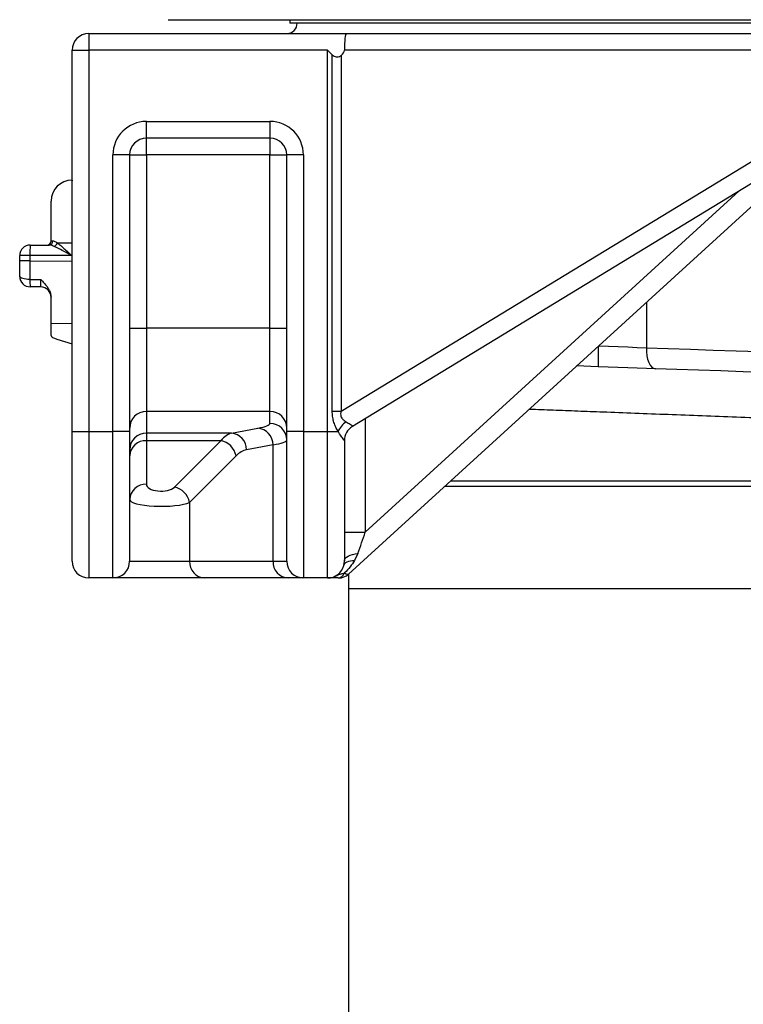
# Model space of a CAD drawing. Header units: millimetres. Extents: x 1284 to 2816, y 331 to 3596.
# Tile 2 of 18: x 1452 to 1797, y 1139 to 1609. Entities that reach past the tile are written whole.
import ezdxf

# ---------------------------------------------------------------- set-up
doc = ezdxf.new("R2010")
doc.units = ezdxf.units.MM

msp = doc.modelspace()

# ---------------------------------------------------------------- linework, layer by layer
at = {"color": 7, "linetype": 'Continuous', "lineweight": 25}
for p, q in [((1522.32, 1609.41), (2330.68, 1609.41)), ((1580.5, 1609.41), (1580.5, 1607.81)), ((2272.5, 1607.81), (1580.5, 1607.81)), ((1484.5, 1602.81), (1484.5, 1594.81)), ((1484.5, 1602.81), (1607.53, 1602.81)), ((1607.53, 1602.81), (1829.83, 1602.81)), ((1476.5, 1412.81), (1476.5, 1594.81)), ((1476.5, 1594.81), (1484.5, 1594.81)), ((1484.5, 1594.81), (1484.5, 1412.81)), ((1598.5, 1594.81), (1484.5, 1594.81)), ((1598.5, 1412.81), (1598.5, 1594.81)), ((1827.81, 1594.81), (1606.5, 1594.81)), ((1600.75, 1422.51), (1600.75, 1592.56)), ((1605.02, 1592.36), (1605.02, 1422.51)), ((1512, 1552.81), (1512, 1560.81)), ((1512, 1560.81), (1571, 1560.81)), ((1571, 1560.81), (1571, 1552.81)), ((1605.02, 1422.51), (1827.81, 1558.12)), ((1571, 1552.81), (1512, 1552.81)), ((1512, 1544.81), (1512, 1552.81)), ((1571, 1552.81), (1571, 1544.81)), ((1834.21, 1550.72), (1608.51, 1344.64)), ((1833.99, 1551.29), (1610.34, 1415.15)), ((1496, 1412.81), (1496, 1544.81)), ((1504, 1544.81), (1496, 1544.81)), ((1504, 1544.81), (1504, 1412.81)), ((1504, 1544.81), (1512, 1544.81)), ((1571, 1544.81), (1512, 1544.81)), ((1512, 1544.81), (1512, 1462.17)), ((1571, 1462.17), (1571, 1544.81)), ((1571, 1544.81), (1579, 1544.81)), ((1579, 1412.81), (1579, 1544.81)), ((1587, 1544.81), (1579, 1544.81)), ((1587, 1544.81), (1587, 1412.81)), ((1466.5, 1503.81), (1466.5, 1522.81)), ((1456.5, 1501.81), (1465.52, 1501.81)), ((1469.41, 1502.81), (1476.33, 1502.81)), ((1476.33, 1502.81), (1476.33, 1496.81)), ((1456.42, 1496.81), (1451.5, 1496.81)), ((1451.5, 1494.22), (1451.5, 1496.81)), ((1456.42, 1496.81), (1456.42, 1494.22)), ((1476.33, 1496.81), (1456.42, 1496.81)), ((1451.5, 1486.81), (1451.5, 1494.22)), ((1456.42, 1494.22), (1451.5, 1494.22)), ((1456.41, 1485.33), (1461.6, 1485.34)), ((1461.5, 1481.81), (1456.5, 1481.81)), ((1466.5, 1464.31), (1466.5, 1476.84)), ((1466.5, 1458.57), (1466.5, 1464.31)), ((1504, 1462.17), (1512, 1462.17)), ((1512, 1462.17), (1512, 1422.32)), ((1571, 1462.17), (1512, 1462.17)), ((1571, 1422.32), (1571, 1462.17)), ((1571, 1462.17), (1579, 1462.17)), ((1469.3, 1456.81), (1476.5, 1454.58)), ((1727.63, 1443.69), (1717.38, 1444.05)), ((1571, 1422.32), (1512, 1422.32)), ((1512, 1422.32), (1512, 1411.96)), ((1571, 1416.62), (1571, 1422.32)), ((1600.75, 1422.51), (1605.02, 1422.51)), ((1476.5, 1350.81), (1476.5, 1412.81)), ((1476.5, 1412.81), (1484.5, 1412.81)), ((1484.5, 1412.81), (1484.5, 1342.81)), ((1484.5, 1412.81), (1496, 1412.81)), ((1504, 1412.81), (1496, 1412.81)), ((1496, 1342.81), (1496, 1412.81)), ((1504, 1412.81), (1504, 1350.81)), ((1552.57, 1411.96), (1512, 1411.96)), ((1512, 1411.96), (1512, 1408.36)), ((1552.57, 1411.96), (1565.19, 1414.33)), ((1579, 1350.81), (1579, 1412.81)), ((1587, 1412.81), (1579, 1412.81)), ((1587, 1412.81), (1587, 1342.81)), ((1587, 1412.81), (1598.5, 1412.81)), ((1598.5, 1342.81), (1598.5, 1412.81)), ((1598.5, 1412.81), (1603.45, 1412.81)), ((1547.56, 1408.36), (1512, 1408.36)), ((1512, 1408.36), (1512, 1387.53)), ((1525.35, 1386.15), (1547.56, 1408.36)), ((1572.45, 1406.36), (1559.82, 1403.99)), ((1572.45, 1350.81), (1572.45, 1406.36)), ((1606.5, 1408.32), (1606.5, 1350.87)), ((1554.81, 1401.11), (1532.6, 1378.9)), ((1532.6, 1378.9), (1532.6, 1350.81)), ((1606.5, 1364.64), (1616.52, 1364.64)), ((1612.98, 1354.52), (1611.34, 1351.14)), ((1504, 1350.81), (1532.6, 1350.81)), ((1532.6, 1350.81), (1572.45, 1350.81)), ((1572.45, 1350.81), (1579, 1350.81)), ((1606.22, 1348.69), (1606.5, 1350.87)), ((1496, 1342.81), (1484.5, 1342.81)), ((1539.85, 1342.81), (1496, 1342.81)), ((1579.7, 1342.81), (1539.85, 1342.81)), ((1587, 1342.81), (1579.7, 1342.81)), ((1598.5, 1342.81), (1587, 1342.81)), ((1608.5, 1344.64), (1608.5, 1337.81)), ((1608.5, 1337.81), (1608.5, 991.03))]:
    msp.add_line(p, q, dxfattribs=at)
at = {"color": 1, "linetype": 'Continuous', "lineweight": 25}
for p, q in [((1616.52, 1364.64), (1794.85, 1527.46)), ((1476.5, 1502.81), (1476.33, 1502.81)), ((1456.42, 1494.22), (1476.5, 1494.08)), ((1750.69, 1474.46), (1750.69, 1452.73)), ((1476.5, 1464.24), (1466.5, 1464.31)), ((1616.52, 1418.91), (1616.52, 1364.64)), ((1657.23, 1389.13), (1856.68, 1389.13)), ((1856.68, 1386.54), (1654.39, 1386.54)), ((1608.5, 1337.81), (1826.5, 1337.81))]:
    msp.add_line(p, q, dxfattribs=at)
at = {"color": 7, "linetype": 'Continuous', "lineweight": 25, "flags": 128}
for points in [[(1598.5, 1594.81), (1599.26, 1594.05), (1600.01, 1593.3), (1600.75, 1592.56)], [(1456.41, 1485.33), (1455.45, 1485.37), (1454.53, 1485.45), (1453.68, 1485.59), (1452.94, 1485.78), (1452.33, 1486), (1451.88, 1486.25), (1451.6, 1486.53), (1451.5, 1486.81)], [(1727.8, 1453.69), (1732.57, 1453.49), (1737.28, 1453.29), (1741.9, 1453.1), (1746.38, 1452.91), (1750.69, 1452.73)], [(1750.69, 1452.73), (1750.72, 1450.8), (1750.94, 1448.94), (1751.32, 1447.23), (1751.86, 1445.72), (1752.54, 1444.48), (1753.32, 1443.54), (1754.18, 1442.96), (1755.09, 1442.74)], [(1755.09, 1442.74), (1750.8, 1442.89), (1746.36, 1443.04), (1741.79, 1443.2), (1737.13, 1443.36), (1732.39, 1443.53), (1727.63, 1443.69)], [(1856.68, 1439.19), (1851.94, 1439.35), (1840.73, 1439.75), (1829.6, 1440.13), (1818.57, 1440.52), (1807.65, 1440.9), (1796.85, 1441.28), (1786.19, 1441.65), (1775.67, 1442.02), (1765.3, 1442.38), (1755.09, 1442.74)], [(1606.5, 1350.87), (1606.62, 1351.5), (1606.97, 1352.12), (1607.55, 1352.71), (1608.33, 1353.23), (1609.3, 1353.69), (1610.42, 1354.06), (1611.66, 1354.34), (1612.98, 1354.52)], [(1606.22, 1348.69), (1606.44, 1349.22), (1606.8, 1349.7), (1607.29, 1350.12), (1607.91, 1350.48), (1608.64, 1350.76), (1609.46, 1350.97), (1610.37, 1351.09), (1611.34, 1351.14)]]:
    msp.add_lwpolyline(points, dxfattribs=at)
at = {"color": 1, "linetype": 'Continuous', "lineweight": 25, "flags": 128}
msp.add_lwpolyline([(1750.69, 1452.73), (1761.18, 1452.37), (1771.83, 1452.01), (1782.65, 1451.64), (1793.61, 1451.27), (1804.71, 1450.89), (1815.93, 1450.51), (1827.27, 1450.13), (1838.7, 1449.74), (1850.23, 1449.35), (1856.68, 1449.13)], dxfattribs=at)
at = {"color": 7, "linetype": 'Continuous', "lineweight": 25}
msp.add_circle((1926.5, 737.81), 406.5, dxfattribs=at)
for centre, radius, start, end in [((1579, 1607.81), 5, 270, 0), ((1484.5, 1594.81), 8, 90, 180), ((1512, 1544.81), 16, 90, 180), ((1571, 1544.81), 16, 0, 90), ((1512, 1544.81), 8, 90, 180), ((1571, 1544.81), 8, 0, 90), ((1476.5, 1522.81), 10, 90, 180), ((1456.5, 1496.81), 5, 90, 180), ((1528.11, 1498.06), 71.71, 177.0019, 180.9984), ((1464.5, 1503.81), 2, 270, 0), ((1465.43, 1503.73), 1.92, 272.5814, 1.5399), ((1466.75, 1503.56), 2.76, 297.1403, 344.3567), ((1456.5, 1486.81), 5, 180, 270), ((1495.74, 1484.62), 39.34, 178.9586, 184.0885), ((1461.5, 1476.81), 5, 0, 90), ((1870.98, 1446.19), 143.37, 177.0022, 180.9974), ((1511.99, 1414.34), 7.98, 89.891, 179.8905), ((1571.02, 1414.34), 7.98, 0.1095, 90.109), ((1571.02, 1408.63), 7.98, 0.1097, 90.1088), ((1616.75, 1405.57), 15.14, 128.6516, 151.442), ((1511.99, 1403.97), 7.98, 89.891, 179.8905), ((1551.83, 1404.01), 7.98, 359.8561, 84.7338), ((1564.46, 1406.38), 7.98, 359.8564, 84.7336), ((1614.5, 1408.32), 8, 121.1804, 179.9994), ((1614.5, 1408.32), 8, 121.3287, 180), ((1511.65, 1400.72), 7.65, 87.3247, 177.0478), ((1545.79, 1399.34), 9.2, 11.1217, 78.8782), ((1511.65, 1379.88), 7.65, 87.3247, 177.0477), ((1523.57, 1377.12), 9.2, 11.1222, 78.878), ((1484.5, 1350.81), 8, 180, 270), ((1496, 1350.81), 8, 270, 0), ((1540.24, 1350.46), 7.65, 177.3244, 267.0482), ((1580.09, 1350.46), 7.65, 177.3244, 267.0482), ((1587, 1350.81), 8, 180, 270), ((1598.5, 1350.81), 8, 270, 344.6347), ((1603.08, 1346.6), 3.81, 276.0659, 338.0831), ((1603.79, 1349.81), 7, 270, 312.3974)]:
    msp.add_arc(centre, radius, start, end, dxfattribs=at)
for centre, major_axis, ratio, start_param, end_param in [((1607.53, 1594.81), (0, 8), 0.128288, 0, 1.570796), ((1575.84, 1594.81), (30.67, 0), 0.26087, 5.971073, 6.283185), ((1476.5, 1502.81), (0, 30), 0.005817, 0, 1.570796), ((1456.5, 1494.22), (0.03, 30), 0.002909, 1.570901, 1.871514), ((1516.5, 1458.13), (50, -0.44), 0.105096, 3.142525, 3.478777), ((1509, 1416.62), (62, 0), 0.087489, 5.846853, 6.283185), ((1553.87, 1372.11), (0, 40), 0.373046, 0.087266, 0.436332), ((1614.5, 1427.05), (4.29, 11.93), 0.086636, 3.248677, 3.260128), ((1509, 1408.65), (70, 0), 0.07749, 5.846853, 6.283185), ((1561.12, 1372.11), (0, 32), 0.466308, 0.087266, 0.436332), ((1519, 1387.53), (7, 0), 0.466308, 3.141593, 5.846853), ((1519, 1380.28), (15, 0), 0.21761, 3.141593, 5.846853), ((1614.5, 1360.95), (5.47, 15.79), 0.043366, 4.307862, 4.963098), ((1602.31, 1349.81), (6.22, -5.15), 0.162396, 5.601188, 6.260342)]:
    msp.add_ellipse(centre, major_axis=major_axis, ratio=ratio, start_param=start_param, end_param=end_param, dxfattribs=at)
for points, knots in [([(1600.75, 1592.56), (1601.02, 1592.35), (1601.55, 1591.91), (1602.58, 1591.64), (1603.64, 1591.67), (1604.48, 1591.96), (1604.89, 1592.26), (1605.02, 1592.36)], [0, 0, 0, 0, 0.222273, 0.444447, 0.667903, 0.893275, 1, 1, 1, 1]), ([(1468.01, 1501.1), (1467.65, 1501.25), (1466.91, 1501.54), (1466.08, 1501.78), (1465.66, 1501.8), (1465.52, 1501.81)], [0, 0, 0, 0, 0.3900834, 0.7925484, 1, 1, 1, 1]), ([(1466.5, 1503.81), (1466.5, 1503.81), (1466.57, 1503.8), (1466.79, 1503.79), (1466.88, 1503.79), (1467.09, 1503.79), (1467.21, 1503.78), (1467.35, 1503.78)], [0, 0, 0, 0, 0.5, 0.5, 0.75, 0.75, 1, 1, 1, 1]), ([(1467.35, 1503.78), (1467.47, 1503.77), (1467.93, 1503.72), (1468.66, 1503.31), (1469.29, 1502.89), (1469.41, 1502.81)], [0, 0, 0, 0, 0.2145926, 0.8482365, 1, 1, 1, 1]), ([(1476.33, 1496.81), (1476.32, 1496.82), (1475.14, 1497.46), (1472.69, 1498.8), (1469.89, 1500.27), (1468.38, 1500.93), (1468.01, 1501.1)], [0, 0, 0, 0, 0.002238, 0.41263, 0.854006, 1, 1, 1, 1]), ([(1469.41, 1502.81), (1469.72, 1502.58), (1470.49, 1502.01), (1471.83, 1500.88), (1473.81, 1499.12), (1475.34, 1497.72), (1476.32, 1496.82), (1476.33, 1496.81)], [0, 0, 0, 0, 0.147285, 0.368178, 0.58943, 0.997952, 1, 1, 1, 1]), ([(1461.5, 1481.81), (1461.51, 1481.87), (1461.54, 1481.98), (1461.57, 1482.84), (1461.59, 1484.01), (1461.59, 1484.94), (1461.6, 1485.34)], [0, 0, 0, 0, 0.265291, 0.530566, 0.79576, 1, 1, 1, 1]), ([(1461.6, 1485.34), (1461.6, 1485.34), (1462.13, 1484.78), (1463.18, 1483.67), (1464.52, 1482.06), (1465.52, 1480.47), (1466.3, 1478.76), (1466.43, 1477.54), (1466.5, 1476.84)], [0, 0, 0, 0, 0.0014198, 0.2158562, 0.4298722, 0.5993626, 0.7685444, 1, 1, 1, 1]), ([(1603.45, 1412.81), (1603.09, 1413.47), (1602.36, 1414.81), (1601.49, 1417.04), (1600.93, 1419.41), (1600.76, 1421.25), (1600.76, 1422.29), (1600.75, 1422.51)], [0, 0, 0, 0, 0.229438, 0.465377, 0.698296, 0.936712, 1, 1, 1, 1]), ([(1605.02, 1422.51), (1604.9, 1422.06), (1604.67, 1421.26), (1604.8, 1420.06), (1605.37, 1418.94), (1606.3, 1418.07), (1607, 1417.6), (1607.3, 1417.4)], [0, 0, 0, 0, 0.219345, 0.389116, 0.559189, 0.813928, 1, 1, 1, 1]), ([(1607.3, 1417.4), (1608, 1416.98), (1609.21, 1416.27), (1610.28, 1415.63), (1610.53, 1415.32), (1610.4, 1415.2), (1610.36, 1415.16)], [0, 0, 0, 0, 0.36713, 0.628091, 0.889859, 1, 1, 1, 1]), ([(1606.5, 1408.32), (1606.45, 1408.44), (1606.34, 1408.68), (1605.52, 1409.79), (1604.49, 1411.21), (1603.72, 1412.4), (1603.45, 1412.81)], [0, 0, 0, 0, 0.23937, 0.472108, 0.815377, 1, 1, 1, 1]), ([(1611.34, 1351.14), (1610.67, 1350.1), (1609.3, 1348.02), (1607.55, 1346.12), (1606.61, 1345.18), (1606.61, 1345.18)], [0, 0, 0, 0, 0.494969, 0.999689, 1, 1, 1, 1]), ([(1603.48, 1342.81), (1602.48, 1342.81), (1600.99, 1342.81), (1599.69, 1342.81), (1599, 1342.81), (1598.74, 1342.81), (1598.6, 1342.81), (1598.54, 1342.81), (1598.5, 1342.81), (1598.5, 1342.81)], [0, 0, 0, 0, 0.32668, 0.491155, 0.655575, 0.825992, 0.911973, 0.997969, 1, 1, 1, 1])]:
    msp.add_open_spline(points, degree=3, knots=knots, dxfattribs=at)
at = {"color": 1, "linetype": 'Continuous', "lineweight": 25}
for points, knots in [([(1856.68, 1417.15), (1855.32, 1417.2), (1849.73, 1417.42), (1840, 1417.79), (1825.91, 1418.32), (1810.42, 1418.91), (1793.68, 1419.55), (1777.18, 1420.17), (1760.99, 1420.79), (1745.16, 1421.39), (1730.8, 1421.94), (1717.83, 1422.43), (1706.21, 1422.87), (1698.49, 1423.16), (1694.8, 1423.3), (1694.66, 1423.31)], [0, 0, 0, 0, 0.022297, 0.091824, 0.161352, 0.258053, 0.354829, 0.451529, 0.55104, 0.650631, 0.750141, 0.832348, 0.914601, 0.996808, 1, 1, 1, 1]), ([(1601.66, 1343.47), (1601.75, 1343.5), (1602.57, 1343.77), (1603.59, 1344.4), (1605.08, 1344.82), (1606.1, 1345.06), (1606.61, 1345.18)], [0, 0, 0, 0, 0.051959, 0.46428, 0.728629, 1, 1, 1, 1])]:
    msp.add_open_spline(points, degree=3, knots=knots, dxfattribs=at)

doc.saveas('drawing.dxf')
